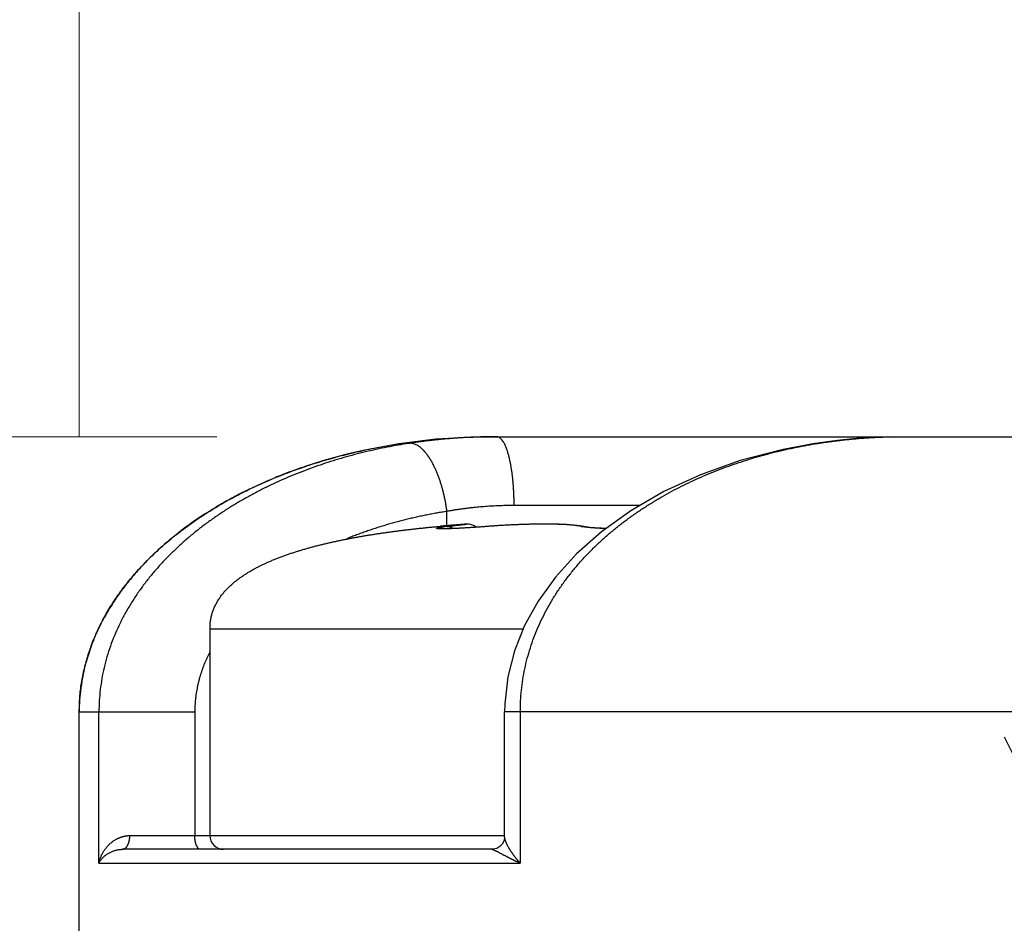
# Model space of a CAD drawing. Header units: millimetres. Extents: x 0 to 840, y 0 to 594.
# Tile 138 of 148: x 704 to 711, y 388 to 395. Entities that reach past the tile are written whole.
import ezdxf

# ---------------------------------------------------------------- set-up
doc = ezdxf.new("R2010")
doc.units = ezdxf.units.MM
doc.header["$LTSCALE"] = 0.36378
doc.layers.add('NoLayerName_001', color=7, linetype='Continuous')
doc.layers.add('NoLayerName_007', color=7, linetype='Continuous')
doc.styles.get("Standard").update_dxf_attribs({"font": 'txt', "bigfont": 'extfont2'})
doc.dimstyles.get("Standard").update_dxf_attribs({"dimtxt": 2.5, "dimasz": 2.5, "dimexe": 1, "dimexo": 1, "dimtad": 1, "dimdec": 3, "dimzin": 0, "dimdsep": 46, "dimtxsty": 'Standard', "dimcen": 2.5, "dimadec": 3, "dimazin": 0, "dimtfac": 0.75, "dimtdec": 3, "dimtmove": 0, "dimatfit": 3, "dimfxl": 1, "dimarcsym": 0})

# ---------------------------------------------------------------- blocks, each defined once
blk = doc.blocks.new('_OPEN30')
at = {"color": 0, "linetype": 'ByBlock', "lineweight": -2}
for p, q in [((-1, 0.267949), (0, 0)), ((0, 0), (-1, -0.267949)), ((0, 0), (-1, 0))]:
    blk.add_line(p, q, dxfattribs=at)
blk = doc.blocks.new('*D55')
at = {"layer": 'Defpoints', "color": 0}
for p in [(658.5063, 410.7188), (658.5063, 332.419), (778.5063, 332.419)]:
    blk.add_point(p, dxfattribs=at)
at = {"layer": 'NoLayerName_001', "color": 0, "linetype": 'Continuous', "lineweight": 13}
for p, q in [((658.5063, 334.419), (658.5063, 412.7188)), ((778.5063, 334.419), (778.5063, 412.7188)), ((775.5063, 410.7188), (661.5063, 410.7188))]:
    blk.add_line(p, q, dxfattribs=at)
at = {"layer": 'NoLayerName_001', "color": 0, "lineweight": 13, "xscale": 3, "yscale": 3, "zscale": 3, "rotation": 180}
blk.add_blockref('_OPEN30', (658.5063, 410.7188), dxfattribs=at)
at = {"layer": 'NoLayerName_001', "color": 0, "lineweight": 13, "xscale": 3, "yscale": 3, "zscale": 3}
blk.add_blockref('_OPEN30', (778.5063, 410.7188), dxfattribs=at)
at = {"layer": 'NoLayerName_001', "color": 0, "lineweight": 13, "insert": (718.5063, 416.2188), "char_height": 7, "attachment_point": 5}
blk.add_mtext('\\W0.8000;120', dxfattribs=at)
blk = doc.blocks.new('*D56')
at = {"layer": 'Defpoints', "color": 0}
for p in [(704.5063, 399.2626), (704.5063, 389.8188), (732.5063, 389.8188)]:
    blk.add_point(p, dxfattribs=at)
at = {"layer": 'NoLayerName_001', "color": 0, "linetype": 'Continuous', "lineweight": 13}
for p, q in [((704.5063, 391.8188), (704.5063, 401.2626)), ((732.5063, 391.8188), (732.5063, 401.2626)), ((729.5063, 399.2626), (707.5063, 399.2626))]:
    blk.add_line(p, q, dxfattribs=at)
at = {"layer": 'NoLayerName_001', "color": 0, "lineweight": 13, "xscale": 3, "yscale": 3, "zscale": 3, "rotation": 180}
blk.add_blockref('_OPEN30', (704.5063, 399.2626), dxfattribs=at)
at = {"layer": 'NoLayerName_001', "color": 0, "lineweight": 13, "xscale": 3, "yscale": 3, "zscale": 3}
blk.add_blockref('_OPEN30', (732.5063, 399.2626), dxfattribs=at)
at = {"layer": 'NoLayerName_001', "color": 0, "lineweight": 13, "insert": (718.5063, 404.7626), "char_height": 7, "attachment_point": 5}
blk.add_mtext('\\W0.8000;28', dxfattribs=at)
blk = doc.blocks.new('*D68')
at = {"layer": 'Defpoints', "color": 0}
for p in [(707.5063, 391.8188), (645.521, 338.419), (664.5063, 338.419)]:
    blk.add_point(p, dxfattribs=at)
at = {"layer": 'NoLayerName_001', "color": 0, "linetype": 'Continuous', "lineweight": 13}
for p, q in [((705.5063, 391.8188), (643.521, 391.8188)), ((645.521, 388.8188), (645.521, 341.419)), ((662.5063, 338.419), (643.521, 338.419))]:
    blk.add_line(p, q, dxfattribs=at)
at = {"layer": 'NoLayerName_001', "color": 0, "lineweight": 13, "xscale": 3, "yscale": 3, "zscale": 3}
for p, rotation in [((645.521, 391.8188), 90), ((645.521, 338.419), 270)]:
    blk.add_blockref('_OPEN30', p, dxfattribs=dict(at, rotation=rotation))
at = {"layer": 'NoLayerName_001', "color": 0, "lineweight": 13, "insert": (640.021, 365.1189), "char_height": 7, "attachment_point": 5, "rotation": 90}
blk.add_mtext('\\W0.8000;５３．５', dxfattribs=at)
blk = doc.blocks.new('*D69')
at = {"layer": 'Defpoints', "color": 0}
for p in [(631.1726, 391.8188), (707.5063, 391.8188), (664.5063, 218.419)]:
    blk.add_point(p, dxfattribs=at)
at = {"layer": 'NoLayerName_001', "color": 0, "linetype": 'Continuous', "lineweight": 13}
for p, q in [((705.5063, 391.8188), (629.1726, 391.8188)), ((631.1726, 221.419), (631.1726, 388.8188)), ((662.5063, 218.419), (629.1726, 218.419))]:
    blk.add_line(p, q, dxfattribs=at)
at = {"layer": 'NoLayerName_001', "color": 0, "lineweight": 13, "xscale": 3, "yscale": 3, "zscale": 3}
for p, rotation in [((631.1726, 391.8188), 90), ((631.1726, 218.419), 270)]:
    blk.add_blockref('_OPEN30', p, dxfattribs=dict(at, rotation=rotation))
at = {"layer": 'NoLayerName_001', "color": 0, "lineweight": 13, "insert": (625.6726, 305.1189), "char_height": 7, "attachment_point": 5, "rotation": 90}
blk.add_mtext('\\W0.8000;１７３．５', dxfattribs=at)

msp = doc.modelspace()

# ---------------------------------------------------------------- linework, layer by layer
at = {"layer": 'NoLayerName_001', "color": 7, "linetype": 'Continuous', "lineweight": 25}
for p, q in [((707.5063, 391.8188), (729.5063, 391.8188)), ((709.8778, 391.7732), (709.8576, 391.7701)), ((707.1483, 391.1692), (707.1338, 391.1679)), ((707.2284, 391.1513), (707.2076, 391.1505)), ((707.2514, 391.1523), (707.2284, 391.1513)), ((707.2764, 391.1535), (707.2514, 391.1523)), ((707.3034, 391.155), (707.2764, 391.1535)), ((707.347, 391.1576), (707.3034, 391.155)), ((707.3939, 391.1607), (707.347, 391.1576)), ((707.443, 391.1642), (707.3939, 391.1607)), ((707.4799, 391.167), (707.443, 391.1642)), ((708.1812, 391.1646), (708.15, 391.1704)), ((705.4563, 390.4188), (705.4563, 388.9188)), ((704.5063, 368.5688), (704.5063, 389.8188)), ((707.5998, 388.9068), (707.5998, 389.8188)), ((707.5081, 388.8188), (704.8203, 388.8188))]:
    msp.add_line(p, q, dxfattribs=at)
at = {"layer": 'NoLayerName_001', "color": 8, "linetype": 'Continuous', "lineweight": 25}
for p, q in [((709.8576, 391.7701), (709.8795, 391.7705)), ((707.181, 391.1718), (707.181, 391.276)), ((708.5835, 391.3188), (707.6694, 391.3188)), ((707.481, 391.1669), (707.4799, 391.167)), ((707.7351, 390.4188), (705.4563, 390.4188)), ((704.5063, 389.8188), (705.3467, 389.8188)), ((704.6493, 388.7188), (704.6493, 389.8188)), ((705.3467, 389.8188), (705.3467, 388.9188)), ((729.4128, 389.8188), (707.5998, 389.8188)), ((707.7144, 389.8188), (707.7144, 388.7188)), ((704.8743, 388.9188), (707.5998, 388.9188)), ((704.6493, 388.7188), (707.7144, 388.7188))]:
    msp.add_line(p, q, dxfattribs=at)
at = {"layer": 'NoLayerName_001', "color": 7, "linetype": 'Continuous', "lineweight": 25}
for points in [[(709.8576, 391.7701), (709.6261, 391.7272), (709.3146, 391.6459), (709.0242, 391.5426), (708.7578, 391.4198), (708.5179, 391.2807), (708.3057, 391.1281), (708.1239, 390.9667), (707.9704, 390.7977), (707.845, 390.6239), (707.7457, 390.4452), (707.6719, 390.2616), (707.6233, 390.0727), (707.6011, 389.8757), (707.5999, 389.8188)], [(710.4345, 391.8187), (710.2983, 391.815), (710.16, 391.8061), (710.0198, 391.7921), (709.8778, 391.7732)], [(707.1479, 391.1496), (707.1435, 391.1497), (707.1398, 391.1498), (707.137, 391.1499), (707.1356, 391.15)], [(707.2076, 391.1505), (707.189, 391.15), (707.1806, 391.1498), (707.1728, 391.1496), (707.1656, 391.1495), (707.159, 391.1495), (707.1531, 391.1495), (707.1479, 391.1496)], [(708.15, 391.1704), (708.1031, 391.176), (708.052, 391.1797), (707.9968, 391.182), (707.9377, 391.1832), (707.8756, 391.1834), (707.8109, 391.1827), (707.7441, 391.1811), (707.6753, 391.1786), (707.6049, 391.1752), (707.5327, 391.1708), (707.4799, 391.167)], [(708.3384, 391.1516), (708.3318, 391.1518), (708.3052, 391.153), (708.2803, 391.1543), (708.2575, 391.1559), (708.2371, 391.1575), (708.2193, 391.1592), (708.2045, 391.1609), (708.1927, 391.1626), (708.1844, 391.164), (708.1807, 391.1647)], [(707.5998, 388.9069), (707.5989, 388.8954), (707.5939, 388.877), (707.5831, 388.8572), (707.566, 388.8392), (707.5429, 388.8257), (707.5177, 388.8193), (707.5081, 388.8188)]]:
    msp.add_lwpolyline(points, dxfattribs=at)
at = {"layer": 'NoLayerName_001', "color": 8, "linetype": 'Continuous', "lineweight": 25}
for centre, radius, start, end in [((707.5445, 387.4767), 4.342, 89.99939, 91.41574), ((710.4775, 388.0061), 3.8116, 99.02584, 99.3495), ((707.3522, 389.712), 1.4648, 96.71205, 97.67911), ((708.1608, 391.0783), 0.0886, 81.02809, 92.93898), ((708.2018, 391.3679), 0.2062, 257.25262, 258.72244), ((708.1608, 391.0778), 0.0892, 77.09716, 81.03982)]:
    msp.add_arc(centre, radius, start, end, dxfattribs=at)
at = {"layer": 'NoLayerName_001', "color": 7, "linetype": 'Continuous', "lineweight": 25}
for centre, radius, start, end in [((708.0484, 380.982), 10.2268, 94.06038, 95.04919), ((708.0105, 381.4209), 9.7863, 94.86479, 95.05448), ((708.0755, 380.6337), 10.5762, 94.07344, 94.85407), ((707.3313, 391.0834), 0.1, 50.92677, 94.07714), ((705.8783, 390.4189), 0.422, 175.11927, 180.02337), ((705.871, 390.4192), 0.4147, 175.07631, 180.06633), ((705.5563, 388.9188), 0.1, 180, 270)]:
    msp.add_arc(centre, radius, start, end, dxfattribs=at)
at = {"layer": 'NoLayerName_001', "color": 8, "linetype": 'Continuous', "lineweight": 25}
for points, knots in [([(706.9051, 391.7705), (706.8786, 391.7661), (706.8254, 391.7578), (706.7459, 391.7429), (706.6668, 391.7266), (706.588, 391.7086), (706.5095, 391.6889), (706.4315, 391.6675), (706.354, 391.6444), (706.2769, 391.6196), (706.2005, 391.593), (706.1246, 391.5646), (706.0494, 391.5344), (705.9749, 391.5024), (705.9013, 391.4686), (705.8285, 391.4329), (705.7568, 391.3952), (705.6862, 391.3557), (705.6167, 391.3142), (705.5485, 391.2707), (705.4817, 391.2252), (705.4162, 391.1777), (705.3524, 391.1282), (705.2902, 391.0766), (705.2297, 391.0229), (705.1713, 390.967), (705.1149, 390.9091), (705.0608, 390.849), (705.0091, 390.7868), (704.96, 390.7225), (704.9137, 390.6561), (704.8705, 390.5877), (704.8305, 390.5174), (704.7939, 390.4451), (704.7609, 390.3712), (704.7319, 390.2956), (704.7069, 390.2184), (704.6863, 390.14), (704.6696, 390.0606), (704.6629, 390.0069), (704.659, 389.9802)], [0, 0, 0, 0, 0.080743, 0.161526, 0.242339, 0.32318, 0.404043, 0.484929, 0.565837, 0.646771, 0.727735, 0.808736, 0.889771, 0.970819, 1.05186, 1.132879, 1.213863, 1.294808, 1.375712, 1.45658, 1.537422, 1.618255, 1.699083, 1.7799, 1.860706, 1.941517, 2.022354, 2.103221, 2.184093, 2.264959, 2.345826, 2.426717, 2.507639, 2.588569, 2.669503, 2.750455, 2.831466, 2.912558, 2.993671, 3.074734, 3.074734, 3.074734, 3.074734]), ([(707.4372, 391.8174), (707.4283, 391.8172), (707.4105, 391.8167), (707.3838, 391.8158), (707.3571, 391.8147), (707.3304, 391.8135), (707.3037, 391.8121), (707.277, 391.8105), (707.2504, 391.8088), (707.2237, 391.8068), (707.197, 391.8048), (707.1704, 391.8025), (707.1438, 391.8001), (707.1172, 391.7975), (707.0906, 391.7947), (707.064, 391.7918), (707.0375, 391.7887), (707.011, 391.7854), (706.9845, 391.7819), (706.958, 391.7783), (706.9315, 391.7745), (706.9139, 391.7718), (706.9051, 391.7705)], [0, 0, 0, 0, 0.026717, 0.0534339, 0.0801514, 0.1068704, 0.1335915, 0.1603154, 0.1870419, 0.2137703, 0.2405003, 0.2672314, 0.293963, 0.3206948, 0.3474263, 0.3741571, 0.4008869, 0.4276151, 0.4543415, 0.4810657, 0.5077873, 0.5345061, 0.5345061, 0.5345061, 0.5345061]), ([(706.9804, 391.7466), (706.9767, 391.7491), (706.9694, 391.7543), (706.9575, 391.7606), (706.945, 391.7658), (706.932, 391.7694), (706.9186, 391.7714), (706.9096, 391.7706), (706.9051, 391.7705)], [0, 0, 0, 0, 0.013441, 0.02687277, 0.04034562, 0.05389656, 0.0674057, 0.08081123, 0.08081123, 0.08081123, 0.08081123]), ([(707.5687, 391.8093), (707.5648, 391.8116), (707.5579, 391.8175), (707.5487, 391.8179), (707.5445, 391.8188)], [0, 0, 0, 0, 0.01334268, 0.02630541, 0.02630541, 0.02630541, 0.02630541]), ([(707.6694, 391.3188), (707.6694, 391.3232), (707.6694, 391.3321), (707.6693, 391.3454), (707.669, 391.3588), (707.6687, 391.3721), (707.6683, 391.3854), (707.6679, 391.3987), (707.6673, 391.4121), (707.6666, 391.4254), (707.6658, 391.4387), (707.665, 391.452), (707.664, 391.4653), (707.6629, 391.4786), (707.6617, 391.4919), (707.6604, 391.5052), (707.659, 391.5184), (707.6575, 391.5317), (707.6559, 391.5449), (707.6542, 391.5582), (707.6523, 391.5714), (707.6503, 391.5845), (707.6482, 391.5977), (707.6459, 391.6108), (707.6435, 391.6239), (707.6409, 391.637), (707.6381, 391.65), (707.6351, 391.663), (707.6319, 391.676), (707.6285, 391.689), (707.6247, 391.7019), (707.6208, 391.7146), (707.6166, 391.7272), (707.6121, 391.7395), (707.6073, 391.7517), (707.6018, 391.7638), (707.5953, 391.7759), (707.5878, 391.788), (707.5794, 391.7997), (707.5721, 391.806), (707.5687, 391.8093)], [0, 0, 0, 0, 0.0133316, 0.0266645, 0.0399986, 0.0533335, 0.0666692, 0.0800055, 0.0933423, 0.1066796, 0.1200172, 0.1333553, 0.1466938, 0.160033, 0.1733727, 0.1867134, 0.2000551, 0.2133966, 0.2267364, 0.2400726, 0.2534036, 0.2667281, 0.2800447, 0.2933541, 0.3066631, 0.3199802, 0.3333148, 0.3466769, 0.3600771, 0.3735066, 0.3869214, 0.4002748, 0.413521, 0.4266189, 0.439646, 0.4528414, 0.4664804, 0.4808233, 0.4954747, 0.5096582, 0.5096582, 0.5096582, 0.5096582]), ([(709.7038, 391.7383), (709.7295, 391.7434), (709.7808, 391.754), (709.8325, 391.7625), (709.8582, 391.7671)], [0, 0, 0, 0, 0.078571, 0.1571022, 0.1571022, 0.1571022, 0.1571022]), ([(709.8795, 391.7705), (709.8891, 391.772), (709.9083, 391.775), (709.9371, 391.7793), (709.966, 391.7834), (709.9949, 391.7872), (710.0238, 391.7909), (710.0528, 391.7944), (710.0818, 391.7976), (710.1108, 391.8006), (710.1398, 391.8035), (710.1689, 391.8061), (710.198, 391.8084), (710.2271, 391.8106), (710.2562, 391.8125), (710.2853, 391.8141), (710.3145, 391.8155), (710.3436, 391.8167), (710.3728, 391.8176), (710.4019, 391.8183), (710.4311, 391.8187), (710.4505, 391.8187), (710.4602, 391.8188)], [0, 0, 0, 0, 0.0291528, 0.0583051, 0.0874584, 0.1166143, 0.1457744, 0.1749401, 0.204111, 0.2332856, 0.2624629, 0.2916418, 0.3208212, 0.3500003, 0.3791783, 0.4083545, 0.4375281, 0.4666988, 0.4958661, 0.5250296, 0.5541892, 0.5833447, 0.5833447, 0.5833447, 0.5833447]), ([(707.181, 391.276), (707.1804, 391.2804), (707.1792, 391.2892), (707.1773, 391.3025), (707.1752, 391.3157), (707.173, 391.3289), (707.1707, 391.3421), (707.1682, 391.3553), (707.1655, 391.3684), (707.1627, 391.3816), (707.1598, 391.3946), (707.1567, 391.4077), (707.1535, 391.4207), (707.1501, 391.4336), (707.1465, 391.4466), (707.1428, 391.4595), (707.139, 391.4723), (707.135, 391.4851), (707.1308, 391.4978), (707.1265, 391.5105), (707.122, 391.5231), (707.1173, 391.5356), (707.1124, 391.5481), (707.1074, 391.5605), (707.1022, 391.5728), (707.0967, 391.5851), (707.091, 391.5972), (707.0852, 391.6092), (707.079, 391.6211), (707.0727, 391.6329), (707.066, 391.6446), (707.0591, 391.656), (707.0519, 391.6673), (707.0444, 391.6784), (707.0365, 391.6893), (707.0283, 391.6999), (707.0197, 391.7102), (707.0107, 391.7201), (707.0012, 391.7295), (706.9912, 391.7385), (706.984, 391.7438), (706.9804, 391.7466)], [0, 0, 0, 0, 0.0133873, 0.0267795, 0.0401757, 0.0535752, 0.0669771, 0.0803808, 0.0937855, 0.1071908, 0.120596, 0.1340005, 0.1474041, 0.1608063, 0.1742067, 0.1876051, 0.2010013, 0.2143952, 0.2277868, 0.2411764, 0.2545644, 0.2679516, 0.2813391, 0.2947282, 0.3081194, 0.3215115, 0.3349035, 0.3482952, 0.3616872, 0.3750809, 0.3884776, 0.4018749, 0.415271, 0.4286664, 0.4420644, 0.4554707, 0.4688827, 0.4822913, 0.4956969, 0.5091122, 0.5225539, 0.5225539, 0.5225539, 0.5225539]), ([(707.7144, 389.8188), (707.7151, 389.8449), (707.7155, 389.8974), (707.7221, 389.9759), (707.7323, 390.054), (707.7466, 390.1315), (707.7648, 390.2083), (707.7869, 390.2839), (707.8128, 390.3583), (707.8423, 390.4313), (707.8753, 390.5028), (707.9116, 390.5726), (707.9511, 390.6407), (707.9936, 390.7069), (708.039, 390.7712), (708.087, 390.8335), (708.1375, 390.8938), (708.1903, 390.9521), (708.2453, 391.0083), (708.3023, 391.0624), (708.3612, 391.1145), (708.4219, 391.1645), (708.4842, 391.2125), (708.548, 391.2584), (708.6133, 391.3024), (708.6798, 391.3444), (708.7476, 391.3845), (708.8165, 391.4227), (708.8865, 391.4589), (708.9575, 391.4933), (709.0293, 391.5258), (709.1019, 391.5565), (709.1753, 391.5853), (709.2492, 391.6124), (709.3238, 391.6377), (709.3989, 391.6613), (709.4745, 391.6832), (709.5505, 391.7033), (709.6269, 391.7219), (709.6782, 391.7327), (709.7038, 391.7383)], [0, 0, 0, 0, 0.078576, 0.157279, 0.236067, 0.314895, 0.393715, 0.472485, 0.551211, 0.629918, 0.708617, 0.787306, 0.865974, 0.944626, 1.02328, 1.101939, 1.180595, 1.259226, 1.337828, 1.416425, 1.49503, 1.573647, 1.652269, 1.7309, 1.809556, 1.888248, 1.966983, 2.04576, 2.124574, 2.203412, 2.282259, 2.361094, 2.439894, 2.518654, 2.597382, 2.676082, 2.75476, 2.833414, 2.912045, 2.990649, 2.990649, 2.990649, 2.990649]), ([(707.181, 391.276), (707.1686, 391.274), (707.1437, 391.2701), (707.1065, 391.2637), (707.0694, 391.2569), (707.0323, 391.2497), (706.9953, 391.2421), (706.9584, 391.2341), (706.9215, 391.2257), (706.8848, 391.2169), (706.8481, 391.2076), (706.8116, 391.1979), (706.7751, 391.1878), (706.7388, 391.1773), (706.7026, 391.1663), (706.6666, 391.1549), (706.6307, 391.1431), (706.5949, 391.1308), (706.5594, 391.1181), (706.524, 391.1049), (706.4887, 391.0913), (706.4654, 391.0818), (706.4538, 391.0771)], [0, 0, 0, 0, 0.037741, 0.075481, 0.1132242, 0.1509751, 0.1887383, 0.2265169, 0.2643089, 0.3021114, 0.3399213, 0.3777358, 0.4155523, 0.4533685, 0.491182, 0.5289909, 0.5667932, 0.6045873, 0.6423718, 0.6801456, 0.7179075, 0.7556568, 0.7556568, 0.7556568, 0.7556568]), ([(707.6694, 391.3188), (707.6612, 391.3187), (707.6449, 391.3187), (707.6203, 391.3184), (707.5958, 391.3178), (707.5713, 391.3171), (707.5468, 391.3162), (707.5223, 391.315), (707.4977, 391.3136), (707.4732, 391.312), (707.4488, 391.3102), (707.4243, 391.3082), (707.3998, 391.306), (707.3754, 391.3035), (707.351, 391.3009), (707.3266, 391.298), (707.3022, 391.2949), (707.2779, 391.2915), (707.2536, 391.288), (707.2294, 391.2842), (707.2051, 391.2802), (707.189, 391.2774), (707.181, 391.276)], [0, 0, 0, 0, 0.0245328, 0.0490654, 0.0735992, 0.0981354, 0.1226754, 0.1472204, 0.1717698, 0.1963227, 0.2208784, 0.2454359, 0.2699945, 0.2945533, 0.3191115, 0.3436686, 0.3682236, 0.3927761, 0.4173252, 0.4418706, 0.4664114, 0.4909473, 0.4909473, 0.4909473, 0.4909473]), ([(707.1564, 391.1489), (707.1556, 391.1489), (707.154, 391.1489), (707.1517, 391.1489), (707.1494, 391.1489), (707.147, 391.1489), (707.1447, 391.1489), (707.1424, 391.1489), (707.1404, 391.1489), (707.1389, 391.1489), (707.1377, 391.149), (707.1365, 391.149), (707.1354, 391.149), (707.1342, 391.149), (707.133, 391.149), (707.1319, 391.1491), (707.1307, 391.1491), (707.1295, 391.1491), (707.1284, 391.1492), (707.1272, 391.1492), (707.126, 391.1492), (707.1249, 391.1493), (707.1237, 391.1493), (707.1225, 391.1494), (707.1214, 391.1495), (707.1202, 391.1495), (707.1191, 391.1496), (707.1179, 391.1497), (707.1167, 391.1498), (707.1156, 391.1499), (707.1144, 391.15), (707.1132, 391.1501), (707.1121, 391.1502), (707.1109, 391.1504), (707.1098, 391.1506), (707.1086, 391.1508), (707.1075, 391.1511), (707.1064, 391.1515), (707.1052, 391.1518), (707.105, 391.1533), (707.1059, 391.1536), (707.1062, 391.1539)], [0, 0, 0, 0, 0.00233374, 0.00466754, 0.00700135, 0.00933518, 0.011669, 0.0140028, 0.01633658, 0.01750347, 0.01867035, 0.01983723, 0.0210041, 0.02217098, 0.02333786, 0.02450474, 0.02567162, 0.02683849, 0.02800537, 0.02917224, 0.03033912, 0.03150601, 0.03267291, 0.03383981, 0.03500671, 0.0361736, 0.03734051, 0.03850745, 0.03967442, 0.04084139, 0.04200834, 0.0431753, 0.04434237, 0.04550951, 0.04667657, 0.04784406, 0.04901237, 0.05017692, 0.05134396, 0.05239207, 0.05366932, 0.05366932, 0.05366932, 0.05366932]), ([(707.1062, 391.1539), (707.1066, 391.1541), (707.1072, 391.1544), (707.1083, 391.1548), (707.1094, 391.1552), (707.1105, 391.1556), (707.1116, 391.1559), (707.1128, 391.1562), (707.1139, 391.1565), (707.115, 391.1568), (707.1162, 391.157), (707.1173, 391.1573), (707.1184, 391.1575), (707.1196, 391.1578), (707.1207, 391.158), (707.1219, 391.1583), (707.123, 391.1585), (707.1242, 391.1587), (707.1253, 391.1589), (707.1265, 391.1591), (707.1276, 391.1593), (707.1288, 391.1595), (707.1299, 391.1597), (707.1311, 391.1599), (707.1322, 391.1601), (707.1334, 391.1603), (707.1345, 391.1605), (707.1357, 391.1607), (707.1368, 391.1609), (707.138, 391.1611), (707.1395, 391.1613), (707.1414, 391.1616), (707.1437, 391.162), (707.146, 391.1623), (707.1483, 391.1626), (707.1507, 391.163), (707.153, 391.1633), (707.1549, 391.1635), (707.1561, 391.1637), (707.1564, 391.1638)], [0, 0, 0, 0, 0.00119077, 0.00231217, 0.00345087, 0.0046169, 0.00579727, 0.00697891, 0.00815324, 0.00932136, 0.01048554, 0.01164793, 0.01281063, 0.01397503, 0.01514097, 0.01630806, 0.01747593, 0.01864417, 0.0198124, 0.02098025, 0.02214768, 0.02331476, 0.02448157, 0.02564819, 0.02681469, 0.02798113, 0.0291476, 0.03031414, 0.03148075, 0.03264743, 0.03381418, 0.03614784, 0.03848169, 0.04081567, 0.04314973, 0.04548381, 0.04781784, 0.05015174, 0.05131862, 0.05131862, 0.05131862, 0.05131862]), ([(707.481, 391.1669), (707.4724, 391.1662), (707.4551, 391.1648), (707.4291, 391.1629), (707.4032, 391.1611), (707.3772, 391.1593), (707.3556, 391.1579), (707.3383, 391.1568), (707.3253, 391.156), (707.3123, 391.1552), (707.2993, 391.1545), (707.2863, 391.1538), (707.2734, 391.1531), (707.2604, 391.1524), (707.2474, 391.1518), (707.2344, 391.1512), (707.2214, 391.1507), (707.2084, 391.1502), (707.1954, 391.1497), (707.1824, 391.1494), (707.1694, 391.1491), (707.1607, 391.149), (707.1564, 391.1489)], [0, 0, 0, 0, 0.0260129, 0.0520262, 0.0780397, 0.1040531, 0.1300664, 0.1430729, 0.1560794, 0.1690858, 0.1820922, 0.1950985, 0.2081047, 0.221111, 0.2341174, 0.2471239, 0.2601308, 0.2731381, 0.2861454, 0.2991523, 0.3121588, 0.325165, 0.325165, 0.325165, 0.325165]), ([(707.181, 391.1669), (707.1905, 391.168), (707.2108, 391.1704), (707.2394, 391.1737), (707.2645, 391.1765), (707.2872, 391.1791), (707.3027, 391.1808), (707.3135, 391.182), (707.3171, 391.1824), (707.3206, 391.1828), (707.323, 391.183), (707.3242, 391.1832)], [0, 0, 0, 0, 0.0288351, 0.0612747, 0.0865056, 0.1045274, 0.1297584, 0.1333627, 0.1369667, 0.140571, 0.1441758, 0.1441758, 0.1441758, 0.1441758]), ([(707.181, 391.1669), (707.1818, 391.1669), (707.1834, 391.167), (707.1859, 391.167), (707.1883, 391.1669), (707.1908, 391.1667), (707.1933, 391.1664), (707.1957, 391.1659), (707.1981, 391.1654), (707.2005, 391.1648), (707.2029, 391.1642), (707.2052, 391.1634), (707.2076, 391.1625), (707.2098, 391.1616), (707.2121, 391.1605), (707.2143, 391.1594), (707.2165, 391.1582), (707.2186, 391.157), (707.2207, 391.1556), (707.2227, 391.1543), (707.2247, 391.1528), (707.226, 391.1518), (707.2266, 391.1513)], [0, 0, 0, 0, 0.0024554, 0.00491502, 0.0073788, 0.00984644, 0.01231737, 0.01479088, 0.01726607, 0.01974189, 0.02221721, 0.02469084, 0.02716233, 0.02963232, 0.03210132, 0.03456954, 0.03703698, 0.03950337, 0.04196827, 0.04443102, 0.04689079, 0.04934658, 0.04934658, 0.04934658, 0.04934658]), ([(707.571, 391.1731), (707.566, 391.1728), (707.556, 391.1722), (707.541, 391.1712), (707.526, 391.1702), (707.511, 391.1691), (707.496, 391.168), (707.486, 391.1672), (707.481, 391.1669)], [0, 0, 0, 0, 0.01503549, 0.03007083, 0.045106, 0.06014098, 0.07517574, 0.09021027, 0.09021027, 0.09021027, 0.09021027]), ([(708.1563, 391.1669), (708.1514, 391.1678), (708.1416, 391.17), (708.1267, 391.1722), (708.1118, 391.1741), (708.0968, 391.1756), (708.0818, 391.177), (708.0668, 391.1781), (708.0518, 391.1791), (708.0368, 391.1799), (708.0218, 391.1806), (708.0068, 391.1812), (707.9918, 391.1817), (707.9767, 391.1822), (707.9617, 391.1825), (707.9467, 391.1828), (707.9316, 391.183), (707.9166, 391.1831), (707.9016, 391.1832), (707.8865, 391.1832), (707.8715, 391.1831), (707.8565, 391.183), (707.8414, 391.1829), (707.8264, 391.1827), (707.8114, 391.1825), (707.7963, 391.1822), (707.7813, 391.1819), (707.7663, 391.1815), (707.7512, 391.1811), (707.7362, 391.1806), (707.7212, 391.1802), (707.7062, 391.1796), (707.6911, 391.1791), (707.6761, 391.1784), (707.6611, 391.1778), (707.6461, 391.1771), (707.631, 391.1764), (707.616, 391.1756), (707.601, 391.1748), (707.586, 391.174), (707.576, 391.1734), (707.571, 391.1731)], [0, 0, 0, 0, 0.0150324, 0.0300744, 0.0451235, 0.0601658, 0.0752017, 0.090235, 0.1052678, 0.1203014, 0.135336, 0.1503715, 0.1654076, 0.1804437, 0.1954791, 0.2105141, 0.2255488, 0.2405833, 0.2556178, 0.2706524, 0.285687, 0.3007216, 0.3157563, 0.3307911, 0.3458258, 0.3608605, 0.375895, 0.3909295, 0.4059639, 0.4209984, 0.4360331, 0.4510679, 0.4661029, 0.4811381, 0.4961736, 0.5112092, 0.5262448, 0.5412806, 0.5563163, 0.571352, 0.5863876, 0.5863876, 0.5863876, 0.5863876]), ([(708.2166, 391.1583), (708.2157, 391.1584), (708.2138, 391.1586), (708.2111, 391.1589), (708.2083, 391.1592), (708.2055, 391.1594), (708.2028, 391.1598), (708.2, 391.1601), (708.1972, 391.1604), (708.1945, 391.1607), (708.1917, 391.1611), (708.189, 391.1614), (708.1862, 391.1618), (708.1834, 391.1621), (708.1807, 391.1625), (708.1779, 391.1629), (708.1752, 391.1633), (708.1724, 391.1638), (708.1697, 391.1642), (708.1669, 391.1647), (708.1642, 391.1652), (708.1624, 391.1656), (708.1615, 391.1658)], [0, 0, 0, 0, 0.00278313, 0.00556625, 0.00834938, 0.0111325, 0.01391565, 0.01669883, 0.01948205, 0.02226536, 0.02504876, 0.02783231, 0.03061603, 0.03339996, 0.03618401, 0.03896803, 0.04175193, 0.04453563, 0.0473191, 0.05010235, 0.05288546, 0.05566853, 0.05566853, 0.05566853, 0.05566853]), ([(708.3373, 391.1509), (708.3353, 391.151), (708.3313, 391.1511), (708.3253, 391.1514), (708.3192, 391.1516), (708.3132, 391.1519), (708.3071, 391.1522), (708.3011, 391.1524), (708.295, 391.1527), (708.289, 391.153), (708.283, 391.1534), (708.2769, 391.1537), (708.2709, 391.1541), (708.2648, 391.1545), (708.2588, 391.1549), (708.2528, 391.1553), (708.2467, 391.1557), (708.2407, 391.1562), (708.2347, 391.1567), (708.2287, 391.1572), (708.2226, 391.1577), (708.2186, 391.1581), (708.2166, 391.1583)], [0, 0, 0, 0, 0.0060481, 0.0120962, 0.0181443, 0.0241925, 0.0302409, 0.0362896, 0.0423385, 0.0483876, 0.0544368, 0.060486, 0.0665352, 0.0725844, 0.0786334, 0.0846823, 0.0907311, 0.0967797, 0.1028282, 0.1088765, 0.1149248, 0.1209729, 0.1209729, 0.1209729, 0.1209729]), ([(705.4556, 390.2536), (705.4522, 390.2469), (705.4454, 390.2334), (705.4359, 390.2129), (705.4267, 390.1923), (705.4179, 390.1714), (705.4096, 390.1504), (705.4018, 390.1292), (705.3944, 390.1078), (705.3875, 390.0862), (705.3811, 390.0645), (705.3752, 390.0427), (705.3699, 390.0207), (705.3651, 389.9985), (705.3608, 389.9763), (705.3571, 389.9539), (705.3539, 389.9315), (705.3513, 389.909), (705.3492, 389.8865), (705.3478, 389.8639), (705.3468, 389.8413), (705.3468, 389.8263), (705.3467, 389.8188)], [0, 0, 0, 0, 0.0225784, 0.0451705, 0.0677729, 0.0903833, 0.1129996, 0.1356205, 0.1582455, 0.1808746, 0.2035086, 0.2261491, 0.2487973, 0.27145, 0.2941035, 0.3167543, 0.3393992, 0.3620352, 0.3846598, 0.4072707, 0.4298662, 0.452445, 0.452445, 0.452445, 0.452445]), ([(704.659, 389.9802), (704.6566, 389.9533), (704.6503, 389.8997), (704.6502, 389.8457), (704.6494, 389.8188)], [0, 0, 0, 0, 0.0809548, 0.1617544, 0.1617544, 0.1617544, 0.1617544]), ([(711.2351, 389.6377), (711.2366, 389.6344), (711.2395, 389.6278), (711.2439, 389.6179), (711.2485, 389.6079), (711.253, 389.5981), (711.2577, 389.5882), (711.2623, 389.5784), (711.2671, 389.5686), (711.2719, 389.5588), (711.2767, 389.5491), (711.2816, 389.5393), (711.2866, 389.5296), (711.2916, 389.52), (711.2967, 389.5103), (711.3018, 389.5007), (711.307, 389.4911), (711.3122, 389.4816), (711.3175, 389.4721), (711.3228, 389.4626), (711.3283, 389.4532), (711.3337, 389.4437), (711.3393, 389.4344), (711.3449, 389.4251), (711.3506, 389.4158), (711.3563, 389.4065), (711.3622, 389.3973), (711.3681, 389.3882), (711.3741, 389.3791), (711.3801, 389.37), (711.3863, 389.3611), (711.3925, 389.3522), (711.3989, 389.3433), (711.4053, 389.3346), (711.4119, 389.3259), (711.4186, 389.3173), (711.4255, 389.3088), (711.4325, 389.3005), (711.4397, 389.2922), (711.447, 389.2842), (711.4522, 389.2791), (711.4548, 389.2765)], [0, 0, 0, 0, 0.0108856, 0.0217716, 0.032658, 0.0435448, 0.0544319, 0.0653193, 0.0762071, 0.0870952, 0.0979835, 0.1088721, 0.1197608, 0.1306497, 0.1415386, 0.1524274, 0.1633161, 0.1742045, 0.1850927, 0.1959806, 0.2068683, 0.217756, 0.2286436, 0.2395315, 0.2504198, 0.2613088, 0.2721984, 0.2830875, 0.2939755, 0.3048615, 0.3157452, 0.3266262, 0.3375052, 0.3483848, 0.3592681, 0.3701588, 0.381061, 0.3919789, 0.4029047, 0.413823, 0.4247235, 0.4247235, 0.4247235, 0.4247235]), ([(704.6493, 388.7188), (704.6502, 388.7224), (704.6518, 388.7297), (704.6549, 388.7405), (704.6584, 388.7513), (704.6624, 388.7618), (704.6668, 388.7722), (704.6717, 388.7824), (704.677, 388.7924), (704.6828, 388.8022), (704.6889, 388.8117), (704.6955, 388.821), (704.7024, 388.83), (704.7098, 388.8387), (704.7175, 388.8471), (704.7255, 388.8551), (704.7339, 388.8628), (704.7426, 388.87), (704.7516, 388.8769), (704.7609, 388.8833), (704.7704, 388.8893), (704.777, 388.8928), (704.7803, 388.8947)], [0, 0, 0, 0, 0.0112299, 0.0224761, 0.0337395, 0.0450203, 0.0563179, 0.0676319, 0.0789611, 0.0903044, 0.1016609, 0.1130294, 0.1244058, 0.1357837, 0.1471571, 0.1585203, 0.1698681, 0.1811966, 0.1925025, 0.203784, 0.2150405, 0.2262734, 0.2262734, 0.2262734, 0.2262734]), ([(704.7803, 388.8947), (704.7818, 388.8954), (704.7846, 388.8969), (704.789, 388.899), (704.7935, 388.9011), (704.7979, 388.903), (704.8025, 388.9048), (704.8071, 388.9065), (704.8117, 388.9082), (704.8164, 388.9097), (704.8211, 388.9111), (704.8258, 388.9124), (704.8306, 388.9136), (704.8354, 388.9146), (704.8402, 388.9156), (704.8451, 388.9164), (704.8499, 388.9171), (704.8548, 388.9177), (704.8597, 388.9182), (704.8646, 388.9185), (704.8694, 388.9187), (704.8727, 388.9187), (704.8743, 388.9188)], [0, 0, 0, 0, 0.00487676, 0.00975299, 0.01463111, 0.0195137, 0.02440345, 0.0293018, 0.03420744, 0.03911874, 0.04403414, 0.04895214, 0.0538713, 0.05879026, 0.06370774, 0.06862258, 0.07353371, 0.07844018, 0.0833412, 0.08823609, 0.09312435, 0.09800564, 0.09800564, 0.09800564, 0.09800564]), ([(704.8203, 388.8188), (704.8217, 388.8189), (704.8245, 388.8189), (704.8285, 388.8199), (704.8324, 388.8213), (704.8362, 388.8232), (704.8397, 388.8254), (704.843, 388.8279), (704.8461, 388.8307), (704.8489, 388.8338), (704.8515, 388.8369), (704.8539, 388.8403), (704.8561, 388.8437), (704.8581, 388.8473), (704.86, 388.8509), (704.8618, 388.8546), (704.8634, 388.8584), (704.8649, 388.8622), (704.8663, 388.8661), (704.8675, 388.87), (704.8687, 388.874), (704.8697, 388.878), (704.8706, 388.882), (704.8714, 388.886), (704.8721, 388.8901), (704.8727, 388.8942), (704.8732, 388.8982), (704.8736, 388.9023), (704.874, 388.9064), (704.8742, 388.9105), (704.8743, 388.9147), (704.8743, 388.9174), (704.8743, 388.9188)], [0, 0, 0, 0, 0.0040958, 0.0082245, 0.0123956, 0.0165963, 0.0207972, 0.0249608, 0.0290856, 0.0331929, 0.0372951, 0.0413968, 0.0454962, 0.0495938, 0.0536928, 0.0577952, 0.0619013, 0.0660102, 0.0701203, 0.0742313, 0.078344, 0.0824587, 0.0865755, 0.0906942, 0.0948144, 0.0989353, 0.103056, 0.1071753, 0.1112919, 0.1154042, 0.1195105, 0.1236088, 0.1236088, 0.1236088, 0.1236088]), ([(705.3872, 388.8188), (705.3857, 388.8189), (705.3828, 388.819), (705.3787, 388.8207), (705.3749, 388.8231), (705.3715, 388.8263), (705.3683, 388.83), (705.3655, 388.8341), (705.363, 388.8385), (705.3607, 388.8431), (705.3586, 388.8477), (705.3569, 388.8522), (705.3553, 388.8567), (705.3539, 388.861), (705.3528, 388.8654), (705.3518, 388.8697), (705.3509, 388.874), (705.3501, 388.8783), (705.3494, 388.8827), (705.3488, 388.8871), (705.3483, 388.8916), (705.3478, 388.8961), (705.3474, 388.9006), (705.3471, 388.9051), (705.3468, 388.9097), (705.3467, 388.9142), (705.3467, 388.9172), (705.3467, 388.9188)], [0, 0, 0, 0, 0.0043922, 0.0087168, 0.01315, 0.017779, 0.0226184, 0.0276327, 0.0327533, 0.0378905, 0.0429405, 0.0478122, 0.0525132, 0.0570816, 0.0615538, 0.0659649, 0.0703483, 0.0747359, 0.0791571, 0.0836225, 0.0881238, 0.0926518, 0.0971977, 0.1017525, 0.1063074, 0.1108538, 0.1153833, 0.1153833, 0.1153833, 0.1153833]), ([(707.5998, 388.9069), (707.5999, 388.9048), (707.6001, 388.9006), (707.6013, 388.8943), (707.6029, 388.8881), (707.6048, 388.882), (707.607, 388.876), (707.6093, 388.87), (707.6118, 388.8641), (707.6144, 388.8583), (707.6172, 388.8526), (707.6201, 388.8469), (707.6231, 388.8412), (707.6262, 388.8357), (707.6294, 388.8301), (707.6326, 388.8246), (707.636, 388.8192), (707.6394, 388.8138), (707.6428, 388.8084), (707.6464, 388.8031), (707.65, 388.7978), (707.6536, 388.7926), (707.6573, 388.7874), (707.6611, 388.7823), (707.6649, 388.7772), (707.6688, 388.7721), (707.6727, 388.7671), (707.6767, 388.7621), (707.6807, 388.7571), (707.6848, 388.7522), (707.6889, 388.7473), (707.693, 388.7424), (707.6972, 388.7376), (707.7014, 388.7329), (707.7057, 388.7281), (707.71, 388.7234), (707.7129, 388.7203), (707.7144, 388.7188)], [0, 0, 0, 0, 0.0063746, 0.0127762, 0.0191787, 0.0255624, 0.0319383, 0.0383128, 0.0446883, 0.0510668, 0.0574492, 0.0638357, 0.0702258, 0.0766182, 0.0830111, 0.0894022, 0.0957898, 0.1021747, 0.1085573, 0.1149384, 0.1213184, 0.1276978, 0.1340769, 0.1404562, 0.1468356, 0.1532156, 0.159596, 0.165977, 0.1723583, 0.1787399, 0.1851217, 0.1915035, 0.1978851, 0.2042664, 0.2106471, 0.2170271, 0.2234059, 0.2234059, 0.2234059, 0.2234059]), ([(704.6493, 388.7188), (704.651, 388.7217), (704.6541, 388.7277), (704.6596, 388.7362), (704.6657, 388.7444), (704.6723, 388.7522), (704.6794, 388.7597), (704.687, 388.7668), (704.695, 388.7735), (704.7033, 388.7798), (704.712, 388.7857), (704.721, 388.7912), (704.7303, 388.7962), (704.7398, 388.8008), (704.7495, 388.8049), (704.7594, 388.8085), (704.7694, 388.8116), (704.7795, 388.8142), (704.7897, 388.8162), (704.7999, 388.8176), (704.8101, 388.8186), (704.817, 388.8187), (704.8203, 388.8188)], [0, 0, 0, 0, 0.0101276, 0.0202641, 0.0304373, 0.0406666, 0.0509611, 0.0613191, 0.0717351, 0.0822011, 0.0927072, 0.1032423, 0.1137941, 0.1243497, 0.1348959, 0.1454199, 0.155909, 0.1663516, 0.1767376, 0.1870583, 0.1973075, 0.2074814, 0.2074814, 0.2074814, 0.2074814]), ([(707.5081, 388.8188), (707.51, 388.8185), (707.5139, 388.8182), (707.5193, 388.816), (707.5246, 388.8137), (707.5298, 388.8113), (707.5349, 388.8088), (707.5401, 388.8062), (707.5451, 388.8036), (707.5502, 388.8009), (707.5621, 388.7946), (707.5755, 388.7874), (707.5891, 388.7802), (707.5958, 388.7767), (707.6009, 388.774), (707.606, 388.7714), (707.6111, 388.7687), (707.6162, 388.7661), (707.6213, 388.7635), (707.6264, 388.7609), (707.6315, 388.7583), (707.6366, 388.7557), (707.6418, 388.7531), (707.6469, 388.7505), (707.6521, 388.748), (707.6572, 388.7455), (707.6624, 388.743), (707.6675, 388.7405), (707.6727, 388.738), (707.6779, 388.7355), (707.6831, 388.7331), (707.6883, 388.7307), (707.6935, 388.7282), (707.6987, 388.7258), (707.7039, 388.7235), (707.7091, 388.7211), (707.7126, 388.7195), (707.7144, 388.7188)], [0, 0, 0, 0, 0.0057055, 0.0115176, 0.0173305, 0.0230758, 0.0287859, 0.0344936, 0.0402183, 0.0459565, 0.0517023, 0.0804016, 0.0918703, 0.0976059, 0.1033422, 0.109079, 0.1148164, 0.1205542, 0.1262923, 0.1320306, 0.137769, 0.1435075, 0.1492459, 0.1549843, 0.1607225, 0.1664605, 0.1721985, 0.1779363, 0.183674, 0.1894116, 0.1951492, 0.2008866, 0.2066239, 0.2123612, 0.2180985, 0.2238357, 0.2295729, 0.2295729, 0.2295729, 0.2295729])]:
    msp.add_open_spline(points, degree=3, knots=knots, dxfattribs=at)
at = {"layer": 'NoLayerName_001', "color": 7, "linetype": 'Continuous', "lineweight": 25}
for points, knots in [([(706.2952, 391.0412), (706.3043, 391.0433), (706.3223, 391.0475), (706.3495, 391.0537), (706.3767, 391.0596), (706.404, 391.0654), (706.4313, 391.0709), (706.4586, 391.0763), (706.4859, 391.0816), (706.5133, 391.0867), (706.5407, 391.0916), (706.5682, 391.0964), (706.5956, 391.101), (706.6231, 391.1055), (706.6506, 391.1098), (706.6781, 391.1141), (706.7057, 391.1182), (706.7333, 391.1221), (706.7608, 391.126), (706.7884, 391.1297), (706.816, 391.1334), (706.8437, 391.1369), (706.8713, 391.1403), (706.899, 391.1436), (706.9266, 391.1468), (706.9543, 391.1499), (706.982, 391.1529), (707.0097, 391.1559), (707.0374, 391.1587), (707.0651, 391.1614), (707.0928, 391.1641), (707.1205, 391.1667), (707.139, 391.1683), (707.1483, 391.1692)], [0, 0, 0, 0, 0.0278511, 0.0557019, 0.0835522, 0.1114021, 0.1392519, 0.1671018, 0.1949521, 0.2228028, 0.2506537, 0.2785047, 0.3063555, 0.3342058, 0.3620553, 0.3899044, 0.4177532, 0.4456019, 0.4734506, 0.5012993, 0.5291481, 0.5569969, 0.5848456, 0.6126943, 0.6405428, 0.6683913, 0.6962397, 0.7240881, 0.7519364, 0.7797846, 0.8076326, 0.8354802, 0.8633275, 0.8633275, 0.8633275, 0.8633275]), ([(705.4579, 390.4548), (705.459, 390.464), (705.4608, 390.4826), (705.4663, 390.5099), (705.4736, 390.5368), (705.4829, 390.5631), (705.494, 390.5887), (705.5068, 390.6135), (705.5213, 390.6375), (705.5371, 390.6605), (705.5544, 390.6824), (705.5728, 390.7034), (705.5922, 390.7234), (705.6126, 390.7425), (705.6337, 390.7607), (705.6555, 390.7781), (705.6779, 390.7947), (705.7008, 390.8105), (705.7242, 390.8256), (705.748, 390.8401), (705.7722, 390.8539), (705.7968, 390.8671), (705.8216, 390.8798), (705.8466, 390.8919), (705.8719, 390.9036), (705.8975, 390.9147), (705.9231, 390.9255), (705.949, 390.9359), (705.975, 390.9458), (706.0012, 390.9554), (706.0275, 390.9647), (706.0539, 390.9736), (706.0804, 390.9822), (706.107, 390.9904), (706.1337, 390.9984), (706.1604, 391.0062), (706.1873, 391.0137), (706.2142, 391.0209), (706.2411, 391.0279), (706.2681, 391.0347), (706.2862, 391.039), (706.2952, 391.0412)], [0, 0, 0, 0, 0.027863, 0.055746, 0.083618, 0.111483, 0.139361, 0.167266, 0.195194, 0.223126, 0.251031, 0.278914, 0.306798, 0.334683, 0.362557, 0.390424, 0.418289, 0.446155, 0.474014, 0.501872, 0.529731, 0.55759, 0.585444, 0.613297, 0.641151, 0.669005, 0.696858, 0.724711, 0.752568, 0.780428, 0.808292, 0.836159, 0.864027, 0.891895, 0.919759, 0.947618, 0.975474, 1.003327, 1.031179, 1.059031, 1.086882, 1.086882, 1.086882, 1.086882])]:
    msp.add_open_spline(points, degree=3, knots=knots, dxfattribs=at)
at = {"layer": 'NoLayerName_007', "color": 7, "linetype": 'Continuous', "lineweight": 25}
for p, q in [((706.8316, 391.7674), (706.5706, 391.7189)), ((707.101, 391.8003), (706.8316, 391.7674)), ((707.3783, 391.8169), (707.101, 391.8003)), ((707.5063, 391.8188), (707.3783, 391.8169)), ((706.5706, 391.7189), (706.474, 391.6966))]:
    msp.add_line(p, q, dxfattribs=at)
for centre, radius, start, end in [((707.427, 387.7914), 4.0198, 103.71333, 104.28671), ((707.3595, 388.0279), 3.7738, 107.53427, 109.00528), ((707.397, 387.9063), 3.9011, 104.27714, 107.52209), ((707.3224, 388.1344), 3.661, 108.9997, 111.4762), ((707.2192, 388.3852), 3.3898, 113.2258, 115.55253), ((707.2738, 388.2586), 3.5277, 111.48017, 113.23002), ((707.1539, 388.5221), 3.2382, 115.55496, 117.5174), ((707.0298, 388.7517), 2.9771, 119.83486, 120.47041), ((707.0826, 388.6586), 3.0841, 117.51433, 119.82505), ((706.9103, 388.9455), 2.7494, 121.76384, 124.6819), ((706.9941, 388.812), 2.907, 120.4659, 121.78276), ((706.8382, 389.05), 2.6225, 124.6849, 126.86482), ((706.7627, 389.1502), 2.4969, 126.85839, 129.81356), ((706.6821, 389.2472), 2.3709, 129.81918, 132.12291), ((706.5853, 389.3531), 2.2274, 132.10263, 135.23226), ((706.5109, 389.4265), 2.123, 135.22499, 137.72435), ((706.4241, 389.5052), 2.0057, 137.71829, 140.89522), ((706.3509, 389.5652), 1.9111, 140.90748, 142.59842), ((706.2589, 389.6337), 1.7963, 144.07493, 145.84517), ((706.3047, 389.6006), 1.8528, 142.60203, 144.07635), ((706.1769, 389.6885), 1.6976, 145.82052, 150.38514), ((706.0622, 389.7517), 1.5667, 151.66442, 157.68315), ((706.1213, 389.7208), 1.6334, 150.40757, 151.69635), ((706.0063, 389.7755), 1.5059, 157.71442, 159.15218), ((705.9643, 389.7911), 1.4611, 159.13479, 164.16695), ((705.925, 389.8026), 1.4202, 164.18356, 165.8866), ((705.8872, 389.8116), 1.3813, 165.86719, 172.06504), ((705.8376, 389.8184), 1.3314, 172.55546, 179.98419), ((705.8603, 389.8159), 1.3542, 172.08454, 172.57375)]:
    msp.add_arc(centre, radius, start, end, dxfattribs=at)
msp.add_open_spline([(704.5063, 389.8188), (704.5077, 389.8536), (704.5085, 389.9237), (704.5217, 390.0282), (704.5422, 390.1322), (704.571, 390.2354), (704.6077, 390.3374), (704.6523, 390.4379), (704.7048, 390.5368), (704.7651, 390.6336), (704.8329, 390.7281), (704.908, 390.8201), (704.9903, 390.9094), (705.0793, 390.9957), (705.175, 391.0788), (705.277, 391.1584), (705.3852, 391.2344), (705.4992, 391.3064), (705.6187, 391.3743), (705.7433, 391.4379), (705.8728, 391.4972), (706.0067, 391.5519), (706.1447, 391.6019), (706.2864, 391.6469), (706.4315, 391.687), (706.5795, 391.7218), (706.7301, 391.7515), (706.8828, 391.7759), (707.0372, 391.795), (707.1929, 391.8085), (707.3494, 391.8173), (707.454, 391.8178), (707.5063, 391.8188)], degree=3, knots=[0, 0, 0, 0, 0.104741, 0.20985, 0.315674, 0.422541, 0.530753, 0.640595, 0.752331, 0.866205, 0.982419, 1.101115, 1.222396, 1.346335, 1.472977, 1.602343, 1.73444, 1.86925, 2.0067, 2.146682, 2.289072, 2.433729, 2.5805, 2.729227, 2.879744, 3.031864, 3.185375, 3.340051, 3.495664, 3.651979, 3.808759, 3.965771, 3.965771, 3.965771, 3.965771], dxfattribs=at)

# ---------------------------------------------------------------- dimensions: what is measured, and where the dimension line sits
at = {"layer": 'NoLayerName_001', "color": 3, "linetype": 'Continuous', "lineweight": 13}
for base, p1, p2, angle, text, picture, middle in [((658.5063, 410.7188), (778.5063, 332.419), (658.5063, 332.419), 180, '\\W0.8000;<>', '*D55', (718.5063, 410.7188)), ((704.5063, 399.2626), (732.5063, 389.8188), (704.5063, 389.8188), 180, '\\W0.8000;<>', '*D56', (718.5063, 399.2626)), ((631.1726, 391.8188), (664.5063, 218.419), (707.5063, 391.8188), 90, '\\W0.8000;１７３．５', '*D69', (631.1726, 305.1189)), ((645.521, 338.419), (707.5063, 391.8188), (664.5063, 338.419), 270, '\\W0.8000;５３．５', '*D68', (645.521, 365.1189))]:
    dim = msp.add_linear_dim(base=base, p1=p1, p2=p2, angle=angle, text=text, dimstyle='Standard', override={"dimtxt": 7, "dimasz": 3, "dimexe": 2, "dimexo": 2, "dimgap": 2, "dimzin": 8, "dimblk": 'OPEN30', "dimclrd": 0, "dimclre": 0, "dimclrt": 0, "dimtp": 0, "dimtm": 0, "dimlwd": 13, "dimlwe": 13}, dxfattribs=at)
    dim.commit()
    dim.dimension.update_dxf_attribs({"geometry": picture, "text_midpoint": middle, "dimtype": 160})

doc.saveas('drawing.dxf')
